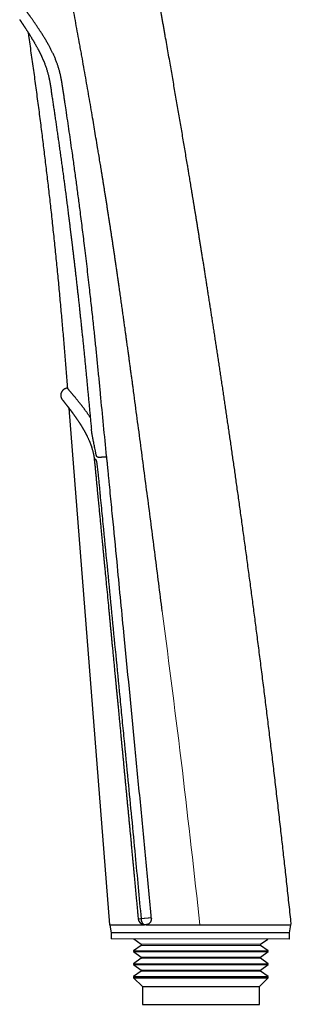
# Model space of a CAD drawing. Header units: millimetres. Extents: x 8 to 495, y 12 to 550.
# Tile 22 of 40: x 83 to 121, y 334 to 473. Entities that reach past the tile are written whole.
import ezdxf

# ---------------------------------------------------------------- set-up
doc = ezdxf.new("R2010")
doc.units = ezdxf.units.MM

msp = doc.modelspace()

# ---------------------------------------------------------------- linework, layer by layer
at = {"color": 7, "linetype": 'Continuous', "lineweight": 30}
for p, q in [((89.97, 418.06), (95.66, 345.63)), ((95.72, 345.54), (95.9, 344.5)), ((99.68, 346.44), (99.68, 346.44)), ((100.09, 346.48), (100.09, 346.48)), ((120.9, 344.48), (121.1, 345.61)), ((95.9, 344.5), (95.9, 343.63)), ((120.9, 344.48), (95.9, 344.5)), ((120.9, 343.61), (120.9, 344.48)), ((120.9, 343.61), (95.9, 343.63)), ((100.1, 342.73), (99.04, 341.96)), ((99.08, 343.63), (100.1, 342.89)), ((116.84, 342.89), (117.85, 343.61)), ((117.91, 341.96), (116.84, 342.73)), ((99.04, 341.96), (99.04, 341.85)), ((99.04, 341.96), (117.91, 341.96)), ((99.04, 341.85), (100.1, 341.08)), ((99.04, 341.85), (117.91, 341.85)), ((116.84, 341.08), (117.91, 341.85)), ((117.91, 341.85), (117.91, 341.96)), ((100.1, 340.92), (99.04, 340.15)), ((99.04, 340.15), (99.04, 340.04)), ((99.04, 340.15), (117.91, 340.15)), ((99.04, 340.04), (100.1, 339.27)), ((99.04, 340.04), (117.91, 340.04)), ((117.91, 340.15), (116.84, 340.92)), ((116.84, 339.27), (117.91, 340.04)), ((117.91, 340.04), (117.91, 340.15)), ((100.1, 339.11), (99.04, 338.34)), ((99.04, 338.34), (99.04, 338.19)), ((99.04, 338.34), (117.91, 338.34)), ((117.91, 338.34), (116.84, 339.11)), ((117.91, 338.19), (117.91, 338.34)), ((99.04, 338.19), (100.27, 336.96)), ((99.04, 338.19), (117.91, 338.19)), ((100.27, 336.96), (100.27, 334.46)), ((100.27, 336.96), (116.68, 336.96)), ((116.68, 336.96), (117.91, 338.19)), ((116.68, 334.46), (116.68, 336.96)), ((100.27, 334.46), (116.68, 334.46))]:
    msp.add_line(p, q, dxfattribs=at)
at = {"color": 8, "linetype": 'Continuous', "lineweight": 0}
for p, q in [((100.1, 342.89), (116.84, 342.89)), ((100.1, 342.73), (116.84, 342.73)), ((100.1, 341.08), (116.84, 341.08)), ((100.1, 340.92), (116.84, 340.92)), ((100.1, 339.27), (116.84, 339.27)), ((100.1, 339.11), (116.84, 339.11))]:
    msp.add_line(p, q, dxfattribs=at)
at = {"color": 7, "linetype": 'Continuous', "lineweight": 30}
for centre, radius, start, end in [((100.58, 346.53), 0.9, 185.2706, 269.9549), ((100.05, 342.81), 0.1, 305.726, 54.274), ((116.9, 342.81), 0.1, 125.726, 234.274), ((100.05, 341), 0.1, 305.726, 54.274), ((116.9, 341), 0.1, 125.726, 234.274), ((100.05, 339.19), 0.1, 305.726, 54.274), ((116.9, 339.19), 0.1, 125.726, 234.274)]:
    msp.add_arc(centre, radius, start, end, dxfattribs=at)
for points, knots in [([(121.14, 345.7), (121.13, 345.82), (121.07, 346.39), (120.96, 347.4), (120.81, 348.73), (120.67, 350.05), (120.53, 351.36), (120.38, 352.64), (120.25, 353.89), (120.11, 355.11), (119.97, 356.32), (119.84, 357.52), (119.7, 358.77), (119.55, 360.05), (119.4, 361.36), (119.25, 362.67), (119.09, 363.97), (118.94, 365.26), (118.79, 366.55), (118.64, 367.82), (118.49, 369.09), (118.34, 370.34), (118.19, 371.59), (118.04, 372.83), (117.89, 374.06), (117.74, 375.28), (117.59, 376.49), (117.44, 377.7), (117.28, 378.91), (117.13, 380.13), (116.97, 381.37), (116.82, 382.59), (116.66, 383.8), (116.51, 385.01), (116.36, 386.18), (116.21, 387.33), (116.06, 388.46), (115.92, 389.57), (115.77, 390.67), (115.63, 391.77), (115.48, 392.86), (115.34, 393.94), (115.19, 395.02), (115.04, 396.12), (114.9, 397.22), (114.75, 398.31), (114.6, 399.39), (114.45, 400.47), (114.3, 401.53), (114.16, 402.58), (114.01, 403.63), (113.87, 404.66), (113.73, 405.69), (113.58, 406.7), (113.44, 407.69), (113.31, 408.65), (113.18, 409.58), (113.04, 410.5), (112.91, 411.42), (112.78, 412.33), (112.65, 413.23), (112.52, 414.13), (112.39, 415.02), (112.26, 415.9), (112.13, 416.78), (112.01, 417.64), (111.88, 418.5), (111.75, 419.36), (111.63, 420.22), (111.5, 421.09), (111.37, 421.95), (111.24, 422.8), (111.11, 423.64), (110.99, 424.47), (110.86, 425.29), (110.74, 426.1), (110.62, 426.9), (110.5, 427.69), (110.38, 428.48), (110.26, 429.24), (110.15, 429.97), (110.04, 430.68), (109.93, 431.39), (109.82, 432.08), (109.71, 432.78), (109.6, 433.49), (109.49, 434.19), (109.38, 434.89), (109.28, 435.58), (109.17, 436.26), (109.06, 436.92), (108.96, 437.56), (108.87, 438.18), (108.77, 438.78), (108.67, 439.38), (108.58, 439.97), (108.49, 440.55), (108.39, 441.13), (108.3, 441.69), (108.21, 442.25), (108.13, 442.79), (108.04, 443.32), (107.96, 443.85), (107.87, 444.36), (107.79, 444.87), (107.71, 445.39), (107.62, 445.9), (107.54, 446.4), (107.46, 446.9), (107.38, 447.38), (107.3, 447.85), (107.23, 448.31), (107.15, 448.76), (107.08, 449.2), (107.01, 449.64), (106.94, 450.06), (106.87, 450.48), (106.81, 450.86), (106.75, 451.2), (106.7, 451.51), (106.65, 451.82), (106.56, 452.36), (106.43, 453.13), (106.26, 454.13), (106.09, 455.15), (105.92, 456.17), (105.74, 457.2), (105.57, 458.23), (105.39, 459.27), (105.21, 460.32), (105.03, 461.38), (104.84, 462.44), (104.66, 463.49), (104.48, 464.55), (104.29, 465.62), (104.1, 466.72), (103.9, 467.85), (103.69, 469.03), (103.52, 470), (103.39, 470.77), (103.29, 471.33), (103.19, 471.89), (103.09, 472.44), (102.99, 472.99), (102.89, 473.52), (102.8, 474.05), (102.71, 474.57), (102.62, 475.08), (102.53, 475.57), (102.44, 476.05), (102.35, 476.53), (102.27, 476.99), (102.19, 477.41), (102.12, 477.8), (102.06, 478.15), (102, 478.5), (101.94, 478.8), (101.9, 479.06), (101.86, 479.27), (101.82, 479.47), (101.78, 479.67), (101.75, 479.87), (101.71, 480.07), (101.68, 480.26), (101.64, 480.46), (101.61, 480.64), (101.57, 480.82), (101.54, 480.99), (101.51, 481.17), (101.48, 481.3), (101.47, 481.4), (101.46, 481.45), (101.45, 481.51), (101.43, 481.58), (101.42, 481.65), (101.41, 481.73), (101.39, 481.81), (101.37, 481.91), (101.35, 482.02), (101.33, 482.15), (101.3, 482.29), (101.28, 482.43), (101.25, 482.58), (101.22, 482.74), (101.19, 482.89), (101.16, 483.06), (101.13, 483.23), (101.1, 483.41), (101.06, 483.6), (101.03, 483.8), (100.99, 484.02), (100.94, 484.25), (100.9, 484.49), (100.85, 484.74), (100.8, 485), (100.75, 485.27), (100.7, 485.55), (100.65, 485.85), (100.59, 486.15), (100.53, 486.46), (100.47, 486.78), (100.41, 487.1), (100.35, 487.42), (100.29, 487.74), (100.23, 488.06), (100.17, 488.4), (100.1, 488.74), (100.04, 489.09), (99.97, 489.45), (99.9, 489.81), (99.83, 490.19), (99.76, 490.57), (99.69, 490.96), (99.62, 491.31), (99.58, 491.52), (99.56, 491.61)], [0, 0, 0, 0, 0.00249, 0.01161, 0.020676, 0.029689, 0.038649, 0.047556, 0.055905, 0.064206, 0.07246, 0.080666, 0.088825, 0.097874, 0.106865, 0.115797, 0.124669, 0.133482, 0.142236, 0.150931, 0.159567, 0.168143, 0.17666, 0.185119, 0.193518, 0.201857, 0.210138, 0.218359, 0.226522, 0.235009, 0.243431, 0.251789, 0.260081, 0.268309, 0.276471, 0.284202, 0.291873, 0.299486, 0.307039, 0.314533, 0.321967, 0.329343, 0.336659, 0.34426, 0.351796, 0.359267, 0.366673, 0.374014, 0.38129, 0.388501, 0.395646, 0.402727, 0.409743, 0.416694, 0.423579, 0.430012, 0.436387, 0.442704, 0.448963, 0.455164, 0.461383, 0.467543, 0.473644, 0.479686, 0.485668, 0.491591, 0.497454, 0.503258, 0.509276, 0.515228, 0.521115, 0.526937, 0.532694, 0.538385, 0.544012, 0.549574, 0.55507, 0.560502, 0.565868, 0.57117, 0.576109, 0.58099, 0.585813, 0.590578, 0.595286, 0.600215, 0.60508, 0.609879, 0.614613, 0.619283, 0.623887, 0.628168, 0.632392, 0.636558, 0.640666, 0.644716, 0.648708, 0.652642, 0.656519, 0.660338, 0.664098, 0.667736, 0.671317, 0.674843, 0.678313, 0.681895, 0.685415, 0.688874, 0.692272, 0.695608, 0.698824, 0.701982, 0.70508, 0.708118, 0.711098, 0.714018, 0.716879, 0.71968, 0.72184, 0.723963, 0.726064, 0.728169, 0.735037, 0.741954, 0.748921, 0.755938, 0.763004, 0.77012, 0.777285, 0.7845, 0.791764, 0.799078, 0.806309, 0.813589, 0.820916, 0.828291, 0.836308, 0.844382, 0.852511, 0.856363, 0.860227, 0.864099, 0.867924, 0.871684, 0.875378, 0.879007, 0.88257, 0.886067, 0.889499, 0.892807, 0.896051, 0.899231, 0.902349, 0.904828, 0.907265, 0.909661, 0.912015, 0.913474, 0.914916, 0.916322, 0.917686, 0.919007, 0.920431, 0.921802, 0.923119, 0.924384, 0.925604, 0.926814, 0.928015, 0.929209, 0.929587, 0.929967, 0.930378, 0.930829, 0.93132, 0.931851, 0.932421, 0.933031, 0.933854, 0.93474, 0.935688, 0.936699, 0.937773, 0.938804, 0.939887, 0.941021, 0.942208, 0.943446, 0.944736, 0.946078, 0.947614, 0.949212, 0.950874, 0.952598, 0.954385, 0.956268, 0.958217, 0.960231, 0.96231, 0.964454, 0.966663, 0.968937, 0.971078, 0.973274, 0.975525, 0.977831, 0.980191, 0.982606, 0.985075, 0.987599, 0.990178, 0.992811, 0.995499, 0.998242, 1, 1, 1, 1]), ([(99.05, 420.38), (99.02, 420.58), (98.97, 420.97), (98.89, 421.58), (98.8, 422.18), (98.72, 422.8), (98.63, 423.42), (98.55, 424.05), (98.46, 424.68), (98.38, 425.31), (98.29, 425.98), (98.19, 426.69), (98.09, 427.4), (98.02, 427.89), (97.99, 428.16), (97.98, 428.23), (97.97, 428.31), (97.96, 428.38), (97.95, 428.45), (97.94, 428.52), (97.92, 428.67), (97.88, 428.91), (97.84, 429.25), (97.79, 429.59), (97.74, 429.95), (97.69, 430.31), (97.64, 430.69), (97.58, 431.08), (97.53, 431.48), (97.47, 431.89), (97.41, 432.31), (97.35, 432.73), (97.29, 433.14), (97.24, 433.55), (97.18, 433.97), (97.12, 434.4), (97.06, 434.79), (97.01, 435.14), (96.96, 435.46), (96.92, 435.78), (96.87, 436.11), (96.82, 436.43), (96.77, 436.77), (96.71, 437.2), (96.63, 437.73), (96.54, 438.35), (96.46, 438.95), (96.37, 439.54), (96.28, 440.12), (96.2, 440.69), (96.11, 441.26), (96.03, 441.81), (95.95, 442.35), (95.87, 442.88), (95.79, 443.41), (95.7, 443.96), (95.61, 444.54), (95.52, 445.13), (95.43, 445.72), (95.34, 446.3), (95.25, 446.87), (95.16, 447.43), (95.07, 447.98), (94.99, 448.52), (94.9, 449.05), (94.82, 449.58), (94.74, 450.09), (94.66, 450.58), (94.58, 451.05), (94.51, 451.51), (94.43, 451.96), (94.36, 452.4), (94.31, 452.7), (94.28, 452.87), (94.28, 452.92), (94.27, 452.96), (94.26, 453), (94.25, 453.05), (94.25, 453.09), (94.23, 453.2), (94.19, 453.44), (94.11, 453.91), (93.97, 454.77), (93.78, 455.89), (93.57, 457.17), (93.35, 458.48), (93.11, 459.88), (92.85, 461.37), (92.59, 462.86), (92.33, 464.36), (92.06, 465.87), (91.86, 467.02), (91.72, 467.79), (91.64, 468.19), (91.57, 468.59), (91.5, 468.99), (91.36, 469.76), (91.15, 470.89), (90.88, 472.38), (90.6, 473.87), (90.34, 475.23), (90.15, 476.26), (90.04, 476.81), (90, 477.02), (89.99, 477.1), (89.97, 477.18), (89.95, 477.27), (89.94, 477.36), (89.9, 477.56), (89.84, 477.87), (89.76, 478.28), (89.68, 478.68), (89.61, 479.07), (89.54, 479.44), (89.47, 479.79), (89.4, 480.12), (89.34, 480.45), (89.28, 480.76), (89.22, 481.07), (89.16, 481.37), (89.1, 481.67), (89.04, 481.97), (88.98, 482.27), (88.92, 482.56), (88.87, 482.84), (88.81, 483.11), (88.76, 483.37), (88.71, 483.62), (88.66, 483.87), (88.62, 484.1), (88.57, 484.32), (88.53, 484.53), (88.49, 484.73), (88.46, 484.92), (88.43, 485.04), (88.42, 485.1)], [0, 0, 0, 0, 0.009128, 0.018378, 0.027748, 0.037238, 0.04685, 0.056407, 0.066081, 0.075871, 0.085776, 0.097009, 0.108386, 0.118519, 0.119663, 0.120809, 0.121956, 0.123104, 0.124254, 0.125311, 0.126195, 0.13128, 0.136469, 0.141761, 0.147157, 0.152655, 0.1586, 0.164661, 0.170839, 0.177132, 0.183541, 0.190066, 0.196324, 0.202686, 0.20915, 0.215717, 0.222386, 0.227213, 0.232092, 0.237024, 0.242008, 0.247044, 0.252223, 0.25752, 0.267139, 0.276643, 0.28603, 0.295042, 0.303944, 0.312737, 0.32142, 0.329994, 0.338308, 0.346517, 0.35462, 0.362619, 0.372004, 0.381239, 0.390326, 0.399265, 0.408054, 0.416696, 0.425189, 0.433534, 0.44173, 0.449779, 0.45768, 0.465433, 0.472608, 0.479652, 0.486566, 0.493349, 0.500001, 0.500671, 0.501342, 0.502012, 0.502682, 0.503353, 0.504024, 0.504694, 0.508386, 0.514986, 0.526798, 0.547981, 0.56699, 0.58609, 0.608946, 0.631928, 0.655039, 0.678276, 0.701641, 0.725134, 0.731357, 0.73759, 0.743831, 0.750077, 0.756056, 0.779637, 0.802511, 0.82552, 0.848664, 0.865859, 0.873448, 0.874443, 0.87561, 0.876992, 0.878368, 0.879737, 0.8811, 0.887645, 0.894039, 0.900281, 0.906371, 0.912309, 0.917576, 0.922717, 0.927733, 0.932623, 0.937387, 0.942027, 0.94654, 0.95136, 0.956029, 0.960545, 0.964909, 0.969122, 0.973182, 0.977091, 0.980848, 0.984453, 0.987905, 0.991149, 0.994246, 0.997196, 1, 1, 1, 1]), ([(94.41, 420.02), (94.35, 420.69), (94.22, 422.01), (94.02, 424), (93.83, 425.99), (93.62, 427.97), (93.4, 430.12), (93.14, 432.44), (92.9, 434.59), (92.69, 436.41), (92.52, 437.9), (92.34, 439.38), (92.12, 441.2), (91.86, 443.35), (91.56, 445.66), (91.28, 447.8), (91.02, 449.78), (90.75, 451.76), (90.49, 453.59), (90.25, 455.27), (90.03, 456.8), (89.81, 458.33), (89.6, 459.72), (89.44, 460.78), (89.33, 461.52), (89.25, 462.08), (89.16, 462.65), (89.09, 463.14), (89.03, 463.54), (88.98, 463.82), (88.93, 464.09), (88.89, 464.33), (88.84, 464.57), (88.78, 464.81), (88.73, 465.05), (88.67, 465.27), (88.61, 465.48), (88.55, 465.68), (88.49, 465.88), (88.43, 466.08), (88.36, 466.27), (88.29, 466.47), (88.21, 466.69), (88.12, 466.91), (88.03, 467.13), (87.94, 467.34), (87.84, 467.55), (87.75, 467.75), (87.65, 467.95), (87.56, 468.15), (87.46, 468.35), (87.35, 468.55), (87.25, 468.75), (87.14, 468.95), (87.03, 469.16), (86.9, 469.37), (86.78, 469.58), (86.66, 469.79), (86.53, 470), (86.4, 470.21), (86.28, 470.41), (86.15, 470.6), (86.04, 470.78), (85.92, 470.96), (85.81, 471.13), (85.7, 471.3), (85.58, 471.47), (85.46, 471.65), (85.35, 471.82), (85.24, 471.98), (85.12, 472.15), (85.01, 472.3), (84.91, 472.46), (84.81, 472.59), (84.72, 472.72), (84.64, 472.83), (84.57, 472.94), (84.5, 473.03), (84.44, 473.12), (84.39, 473.19), (84.33, 473.26), (84.28, 473.34), (84.22, 473.43), (84.15, 473.52), (84.09, 473.6), (84.04, 473.68), (83.98, 473.75), (83.94, 473.81), (83.9, 473.86), (83.87, 473.9), (83.84, 473.94), (83.82, 473.97), (83.8, 474), (83.78, 474.02), (83.77, 474.04), (83.76, 474.05), (83.75, 474.06), (83.75, 474.07), (83.75, 474.07), (83.75, 474.07)], [0, 0, 0, 0, 0.032236, 0.064473, 0.09671, 0.128946, 0.161184, 0.20148, 0.241776, 0.265955, 0.290134, 0.314314, 0.338493, 0.378794, 0.419096, 0.451332, 0.483569, 0.515806, 0.548044, 0.572993, 0.597942, 0.622891, 0.647841, 0.665986, 0.675059, 0.684132, 0.693205, 0.703078, 0.708015, 0.712953, 0.716921, 0.720891, 0.724859, 0.728844, 0.732829, 0.736813, 0.740173, 0.743533, 0.746892, 0.750268, 0.753644, 0.75702, 0.760971, 0.764921, 0.768881, 0.772841, 0.77666, 0.780478, 0.784306, 0.788133, 0.792036, 0.795939, 0.79985, 0.803761, 0.808278, 0.812795, 0.817324, 0.821854, 0.826601, 0.831348, 0.836109, 0.840869, 0.84524, 0.84961, 0.853991, 0.858372, 0.863238, 0.868103, 0.872984, 0.877865, 0.882942, 0.888019, 0.893112, 0.898206, 0.902418, 0.906629, 0.91085, 0.915071, 0.918391, 0.921711, 0.925035, 0.92836, 0.933136, 0.937915, 0.942922, 0.947928, 0.952951, 0.957974, 0.962128, 0.966281, 0.970444, 0.974607, 0.978351, 0.982095, 0.985847, 0.989598, 0.993368, 0.997139, 1, 1, 1, 1]), ([(83.08, 472.51), (83.08, 472.51), (83.08, 472.51), (83.08, 472.5), (83.09, 472.49), (83.1, 472.47), (83.11, 472.46), (83.13, 472.43), (83.15, 472.41), (83.17, 472.38), (83.19, 472.35), (83.21, 472.31), (83.24, 472.27), (83.26, 472.24), (83.29, 472.2), (83.31, 472.17), (83.33, 472.13), (83.35, 472.1), (83.37, 472.07), (83.39, 472.04), (83.41, 472.01), (83.43, 471.98), (83.45, 471.96), (83.46, 471.94), (83.48, 471.91), (83.49, 471.89), (83.51, 471.87), (83.52, 471.85), (83.54, 471.83), (83.56, 471.8), (83.58, 471.76), (83.6, 471.73), (83.63, 471.68), (83.66, 471.64), (83.7, 471.59), (83.73, 471.54), (83.77, 471.48), (83.81, 471.41), (83.87, 471.32), (83.94, 471.22), (84.01, 471.1), (84.08, 471.01), (84.12, 470.94), (84.15, 470.89), (84.18, 470.85), (84.2, 470.81), (84.22, 470.78), (84.24, 470.75), (84.26, 470.72), (84.28, 470.69), (84.29, 470.67), (84.31, 470.64), (84.32, 470.63), (84.33, 470.61), (84.34, 470.6), (84.35, 470.59), (84.36, 470.57), (84.37, 470.55), (84.38, 470.52), (84.4, 470.5), (84.42, 470.47), (84.44, 470.43), (84.46, 470.4), (84.48, 470.36), (84.51, 470.33), (84.55, 470.25), (84.62, 470.14), (84.71, 469.99), (84.78, 469.88), (84.83, 469.79), (84.86, 469.75), (84.89, 469.7), (84.91, 469.66), (84.94, 469.62), (84.95, 469.59), (84.97, 469.57), (84.98, 469.54), (84.99, 469.53), (85, 469.52), (85.01, 469.51), (85.01, 469.5), (85.02, 469.49), (85.03, 469.47), (85.04, 469.45), (85.05, 469.43), (85.07, 469.4), (85.1, 469.35), (85.13, 469.29), (85.17, 469.22), (85.22, 469.14), (85.28, 469.04), (85.34, 468.92), (85.41, 468.8), (85.48, 468.68), (85.54, 468.56), (85.6, 468.45), (85.64, 468.37), (85.68, 468.3), (85.71, 468.24), (85.74, 468.18), (85.77, 468.12), (85.8, 468.07), (85.82, 468.03), (85.84, 467.99), (85.86, 467.96), (85.87, 467.93), (85.88, 467.91), (85.89, 467.88), (85.91, 467.86), (85.92, 467.83), (85.94, 467.79), (85.96, 467.75), (85.98, 467.71), (86.01, 467.65), (86.03, 467.6), (86.06, 467.54), (86.09, 467.48), (86.12, 467.42), (86.14, 467.36), (86.17, 467.31), (86.2, 467.25), (86.23, 467.18), (86.27, 467.09), (86.32, 466.99), (86.36, 466.89), (86.4, 466.8), (86.43, 466.71), (86.47, 466.63), (86.52, 466.5), (86.58, 466.33), (86.66, 466.12), (86.74, 465.91), (86.82, 465.69), (86.89, 465.47), (86.95, 465.26), (87.01, 465.04), (87.07, 464.82), (87.12, 464.6), (87.17, 464.38), (87.22, 464.16), (87.26, 463.94), (87.31, 463.69), (87.35, 463.43), (87.4, 463.14), (87.45, 462.84), (87.49, 462.55), (87.55, 462.12), (87.63, 461.57), (87.74, 460.88), (87.84, 460.2), (87.94, 459.5), (88.04, 458.79), (88.15, 458.07), (88.25, 457.35), (88.36, 456.61), (88.47, 455.87), (88.57, 455.13), (88.68, 454.36), (88.79, 453.57), (88.9, 452.77), (88.99, 452.12), (89.06, 451.63), (89.1, 451.3), (89.15, 450.96), (89.2, 450.61), (89.24, 450.25), (89.29, 449.89), (89.34, 449.52), (89.39, 449.14), (89.44, 448.75), (89.5, 448.35), (89.55, 447.95), (89.6, 447.55), (89.65, 447.14), (89.71, 446.74), (89.76, 446.33), (89.81, 445.92), (89.87, 445.49), (89.92, 445.04), (89.98, 444.57), (90.04, 444.1), (90.1, 443.62), (90.16, 443.13), (90.22, 442.65), (90.28, 442.16), (90.34, 441.68), (90.4, 441.19), (90.46, 440.7), (90.52, 440.17), (90.59, 439.62), (90.66, 439.04), (90.73, 438.46), (90.8, 437.86), (90.87, 437.26), (90.94, 436.64), (91.01, 436.02), (91.08, 435.4), (91.15, 434.78), (91.22, 434.17), (91.29, 433.55), (91.36, 432.91), (91.43, 432.28), (91.5, 431.64), (91.56, 431.01), (91.63, 430.39), (91.7, 429.76), (91.76, 429.12), (91.83, 428.45), (91.91, 427.75), (91.98, 427.01), (92.06, 426.27), (92.13, 425.51), (92.21, 424.75), (92.28, 423.98), (92.36, 423.2), (92.43, 422.44), (92.5, 421.7), (92.57, 420.98), (92.64, 420.25), (92.71, 419.52), (92.78, 418.78), (92.85, 418.04), (92.92, 417.3), (92.99, 416.55), (93.06, 415.82), (93.11, 415.33), (93.13, 415.1)], [0, 0, 0, 0, 0.002741, 0.006443, 0.01005, 0.013562, 0.016979, 0.020302, 0.023532, 0.026977, 0.030311, 0.033532, 0.036642, 0.039641, 0.041947, 0.044158, 0.04625, 0.048225, 0.050083, 0.051822, 0.053445, 0.054949, 0.056201, 0.057357, 0.05842, 0.059387, 0.060325, 0.061369, 0.062524, 0.063946, 0.065506, 0.067204, 0.06904, 0.071014, 0.073079, 0.075178, 0.077287, 0.079407, 0.083219, 0.087063, 0.09094, 0.094851, 0.096311, 0.097695, 0.098986, 0.100182, 0.101285, 0.102294, 0.103159, 0.103941, 0.10464, 0.105256, 0.105806, 0.106183, 0.106547, 0.106935, 0.107426, 0.108022, 0.108725, 0.109532, 0.110365, 0.111287, 0.112284, 0.113284, 0.114279, 0.115266, 0.119265, 0.123149, 0.126915, 0.128156, 0.129373, 0.130492, 0.131497, 0.13239, 0.133171, 0.133839, 0.134285, 0.134661, 0.134969, 0.135209, 0.135407, 0.135644, 0.135971, 0.136386, 0.136891, 0.137457, 0.138789, 0.140216, 0.141737, 0.143351, 0.145961, 0.148604, 0.151236, 0.153854, 0.15646, 0.159054, 0.160418, 0.161778, 0.163106, 0.164329, 0.165445, 0.166435, 0.167323, 0.168106, 0.168787, 0.169324, 0.169774, 0.170176, 0.170669, 0.171265, 0.171957, 0.17276, 0.173672, 0.174694, 0.175698, 0.17679, 0.177958, 0.179114, 0.180239, 0.181333, 0.182395, 0.183426, 0.18543, 0.187305, 0.189055, 0.190681, 0.192194, 0.193687, 0.195178, 0.198893, 0.202588, 0.206262, 0.20991, 0.213531, 0.217111, 0.220655, 0.224174, 0.227681, 0.231185, 0.234695, 0.23822, 0.241768, 0.24627, 0.250809, 0.255404, 0.260057, 0.264757, 0.27536, 0.286051, 0.296813, 0.307632, 0.318762, 0.330008, 0.34137, 0.352847, 0.364439, 0.376147, 0.38797, 0.400425, 0.413005, 0.42571, 0.430785, 0.435983, 0.441303, 0.446745, 0.452309, 0.457996, 0.463806, 0.469738, 0.475792, 0.48197, 0.488269, 0.494692, 0.50086, 0.507136, 0.513522, 0.520017, 0.526622, 0.533745, 0.540991, 0.54836, 0.555852, 0.563467, 0.571204, 0.578611, 0.586127, 0.593753, 0.601487, 0.60933, 0.618212, 0.62723, 0.636383, 0.645672, 0.655095, 0.664654, 0.674348, 0.684177, 0.693642, 0.703229, 0.712937, 0.722767, 0.732718, 0.742789, 0.752396, 0.76211, 0.771931, 0.781859, 0.791894, 0.803219, 0.814676, 0.826263, 0.837983, 0.849835, 0.861821, 0.873942, 0.886198, 0.897296, 0.908504, 0.919822, 0.931253, 0.942796, 0.95424, 0.96579, 0.977446, 0.989206, 1, 1, 1, 1]), ([(84.24, 470.75), (84.28, 470.5), (84.44, 469.43), (84.7, 467.55), (85.05, 465.09), (85.38, 462.64), (85.71, 460.18), (86.02, 457.77), (86.32, 455.4), (86.6, 453.08), (86.88, 450.76), (87.15, 448.44), (87.42, 446.07), (87.68, 443.65), (87.94, 441.19), (88.19, 438.72), (88.44, 436.25), (88.67, 433.79), (88.89, 431.37), (89.1, 428.99), (89.3, 426.66), (89.49, 424.34), (89.64, 422.4), (89.73, 421.23), (89.76, 420.85)], [0, 0, 0, 0, 0.014984, 0.06436, 0.113736, 0.163112, 0.212487, 0.261862, 0.308414, 0.354965, 0.401514, 0.448062, 0.494607, 0.543972, 0.593333, 0.642691, 0.692046, 0.741398, 0.790745, 0.837268, 0.883788, 0.930303, 0.976814, 1, 1, 1, 1]), ([(89.76, 420.85), (89.76, 420.85), (89.74, 420.84), (89.7, 420.84), (89.66, 420.83), (89.63, 420.83), (89.6, 420.82), (89.56, 420.81), (89.52, 420.8), (89.46, 420.77), (89.39, 420.75), (89.33, 420.71), (89.26, 420.67), (89.2, 420.62), (89.15, 420.58), (89.1, 420.52), (89.05, 420.47), (89.01, 420.41), (88.97, 420.35), (88.93, 420.28), (88.9, 420.21), (88.87, 420.13), (88.85, 420.05), (88.84, 419.96), (88.83, 419.88), (88.84, 419.79), (88.84, 419.71), (88.86, 419.63), (88.88, 419.55), (88.9, 419.49), (88.92, 419.44), (88.94, 419.39), (88.96, 419.36), (88.98, 419.33), (88.99, 419.31), (89.01, 419.28), (89.03, 419.25), (89.05, 419.23), (89.06, 419.22)], [0, 0, 0, 0, 0.007166, 0.028215, 0.04673, 0.062647, 0.075983, 0.08876, 0.114999, 0.142734, 0.17602, 0.2109, 0.245745, 0.280159, 0.314053, 0.347518, 0.381108, 0.414779, 0.448424, 0.482315, 0.518062, 0.555585, 0.594539, 0.634555, 0.675088, 0.714714, 0.753078, 0.790085, 0.825665, 0.859488, 0.882631, 0.903971, 0.924434, 0.934471, 0.94671, 0.961564, 0.979243, 1, 1, 1, 1]), ([(90.7, 419.74), (90.67, 419.77), (90.62, 419.84), (90.54, 419.93), (90.47, 420.02), (90.39, 420.11), (90.31, 420.2), (90.25, 420.28), (90.19, 420.34), (90.14, 420.4), (90.08, 420.47), (90.02, 420.54), (89.97, 420.6), (89.93, 420.65), (89.9, 420.69), (89.87, 420.72), (89.85, 420.74), (89.83, 420.76), (89.81, 420.79), (89.79, 420.81), (89.78, 420.82), (89.77, 420.84), (89.76, 420.84), (89.76, 420.85), (89.76, 420.85), (89.76, 420.85)], [0, 0, 0, 0, 0.0450802, 0.0901604, 0.135339, 0.1805177, 0.2372304, 0.293993, 0.328151, 0.3623201, 0.4199311, 0.4775422, 0.5353704, 0.5931987, 0.6270304, 0.660862, 0.6947378, 0.7286137, 0.7719626, 0.8153115, 0.8587553, 0.9021992, 0.9492522, 0.9963357, 1, 1, 1, 1]), ([(92.97, 416.74), (92.96, 416.77), (92.91, 416.83), (92.85, 416.93), (92.77, 417.05), (92.69, 417.17), (92.6, 417.28), (92.52, 417.4), (92.44, 417.52), (92.35, 417.63), (92.27, 417.75), (92.18, 417.86), (92.1, 417.98), (92.01, 418.09), (91.93, 418.2), (91.85, 418.31), (91.77, 418.4), (91.7, 418.5), (91.6, 418.62), (91.5, 418.76), (91.38, 418.9), (91.28, 419.03), (91.18, 419.15), (91.09, 419.27), (91, 419.37), (90.92, 419.47), (90.84, 419.57), (90.77, 419.66), (90.72, 419.71), (90.7, 419.74)], [0, 0, 0, 0, 0.019404, 0.050214, 0.081024, 0.113018, 0.14502, 0.178291, 0.211561, 0.244866, 0.278171, 0.313006, 0.347841, 0.382717, 0.417592, 0.450034, 0.482476, 0.514951, 0.547426, 0.601982, 0.656577, 0.703282, 0.750012, 0.794137, 0.838283, 0.878671, 0.919075, 0.959529, 1, 1, 1, 1]), ([(95.27, 411.2), (95.26, 411.23), (95.12, 412.72), (94.83, 415.66), (94.55, 418.57), (94.41, 420.02)], [0, 0, 0, 0, 0.012036, 0.506018, 1, 1, 1, 1]), ([(103.06, 389.58), (102.73, 392.19), (102.07, 397.39), (101.07, 405.13), (100.06, 412.78), (99.38, 417.86), (99.05, 420.38)], [0, 0, 0, 0, 0.254186, 0.5056553, 0.7542445, 1, 1, 1, 1]), ([(89.06, 419.22), (89.06, 419.22), (89.06, 419.22), (89.07, 419.21), (89.08, 419.2), (89.09, 419.18), (89.11, 419.16), (89.12, 419.14), (89.15, 419.11), (89.17, 419.08), (89.2, 419.05), (89.23, 419.01), (89.26, 418.97), (89.29, 418.93), (89.32, 418.89), (89.35, 418.85), (89.39, 418.81), (89.42, 418.76), (89.46, 418.72), (89.5, 418.67), (89.54, 418.62), (89.58, 418.57), (89.62, 418.52), (89.66, 418.47), (89.69, 418.42), (89.72, 418.39), (89.74, 418.36), (89.76, 418.34), (89.79, 418.31), (89.8, 418.28), (89.82, 418.26), (89.84, 418.24), (89.86, 418.21), (89.87, 418.2), (89.88, 418.18), (89.89, 418.17), (89.9, 418.17), (89.9, 418.16), (89.91, 418.15), (89.92, 418.14), (89.93, 418.13), (89.94, 418.11), (89.96, 418.09), (89.97, 418.07), (89.99, 418.04), (90.02, 418), (90.06, 417.95), (90.09, 417.91), (90.12, 417.87), (90.15, 417.83), (90.19, 417.79), (90.22, 417.74), (90.25, 417.7), (90.28, 417.66), (90.31, 417.62), (90.34, 417.58), (90.36, 417.55), (90.38, 417.52), (90.4, 417.49), (90.42, 417.47), (90.43, 417.45), (90.45, 417.43), (90.46, 417.42), (90.47, 417.4), (90.49, 417.38), (90.51, 417.35), (90.53, 417.32), (90.57, 417.27), (90.61, 417.2), (90.66, 417.13), (90.72, 417.06), (90.77, 416.98), (90.83, 416.9), (90.88, 416.82), (90.94, 416.74), (91.01, 416.65), (91.07, 416.55), (91.14, 416.45), (91.21, 416.35), (91.28, 416.24), (91.34, 416.16), (91.38, 416.09), (91.41, 416.05), (91.44, 416.01), (91.46, 415.97), (91.49, 415.93), (91.51, 415.9), (91.52, 415.87), (91.54, 415.85), (91.55, 415.83), (91.56, 415.82), (91.57, 415.81), (91.57, 415.79), (91.58, 415.78), (91.6, 415.75), (91.62, 415.73), (91.64, 415.69), (91.66, 415.65), (91.69, 415.61), (91.73, 415.55), (91.77, 415.49), (91.81, 415.42), (91.85, 415.35), (91.89, 415.28), (91.93, 415.22), (91.96, 415.16), (92, 415.1), (92.03, 415.04), (92.07, 414.98), (92.1, 414.92), (92.14, 414.85), (92.18, 414.78), (92.21, 414.72), (92.23, 414.68), (92.25, 414.66), (92.26, 414.64), (92.27, 414.62), (92.27, 414.61), (92.28, 414.6), (92.29, 414.58), (92.31, 414.55), (92.33, 414.51), (92.35, 414.47), (92.37, 414.43), (92.39, 414.39), (92.42, 414.34), (92.44, 414.29), (92.46, 414.24), (92.49, 414.19), (92.53, 414.11), (92.59, 413.99), (92.66, 413.84), (92.72, 413.71), (92.77, 413.59), (92.82, 413.47), (92.87, 413.36), (92.91, 413.24), (92.96, 413.12), (93.01, 412.99), (93.06, 412.87), (93.1, 412.75), (93.14, 412.64), (93.17, 412.53), (93.21, 412.39), (93.26, 412.23), (93.31, 412.04), (93.35, 411.89), (93.37, 411.79), (93.39, 411.73), (93.4, 411.67), (93.41, 411.63), (93.41, 411.6), (93.42, 411.58), (93.42, 411.56), (93.42, 411.54), (93.43, 411.53), (93.43, 411.52), (93.43, 411.51), (93.43, 411.51), (93.43, 411.5), (93.43, 411.49), (93.44, 411.48), (93.44, 411.46), (93.45, 411.44), (93.45, 411.4), (93.46, 411.36), (93.47, 411.31), (93.48, 411.25), (93.49, 411.19), (93.5, 411.12), (93.51, 411.04), (93.52, 410.99), (93.53, 410.96), (93.53, 410.96)], [0, 0, 0, 0, 0.015189, 0.031842, 0.04809, 0.063914, 0.079311, 0.094027, 0.108344, 0.122263, 0.135784, 0.149161, 0.162113, 0.174641, 0.186747, 0.198431, 0.209696, 0.220598, 0.232558, 0.244065, 0.25512, 0.265723, 0.275876, 0.28558, 0.294835, 0.300027, 0.305066, 0.309953, 0.314688, 0.319163, 0.323214, 0.327516, 0.331206, 0.334285, 0.336753, 0.33861, 0.339129, 0.339902, 0.341383, 0.343371, 0.345865, 0.348846, 0.351934, 0.354981, 0.357988, 0.366047, 0.373799, 0.379311, 0.385181, 0.391423, 0.398034, 0.405016, 0.410236, 0.415645, 0.421236, 0.426532, 0.431233, 0.435271, 0.438736, 0.441628, 0.443948, 0.446022, 0.448159, 0.45062, 0.453406, 0.456489, 0.459724, 0.467089, 0.475044, 0.483588, 0.49272, 0.502439, 0.510988, 0.520031, 0.529609, 0.539721, 0.550364, 0.561537, 0.571807, 0.582484, 0.593568, 0.59803, 0.602552, 0.606968, 0.610936, 0.614448, 0.617505, 0.62018, 0.622374, 0.624086, 0.625319, 0.626307, 0.627572, 0.629138, 0.631017, 0.633825, 0.637128, 0.640925, 0.645214, 0.649993, 0.656677, 0.663215, 0.669453, 0.675393, 0.681036, 0.686384, 0.691438, 0.696964, 0.702342, 0.707931, 0.713732, 0.719743, 0.725875, 0.72821, 0.730182, 0.731793, 0.733042, 0.733933, 0.734826, 0.736765, 0.739357, 0.742604, 0.745562, 0.748913, 0.752655, 0.756573, 0.760508, 0.764459, 0.768426, 0.772409, 0.785026, 0.797789, 0.806987, 0.816025, 0.824756, 0.833179, 0.841295, 0.851199, 0.860601, 0.869503, 0.877907, 0.88585, 0.893675, 0.901474, 0.914406, 0.927321, 0.940255, 0.944533, 0.948656, 0.952348, 0.955602, 0.957132, 0.958542, 0.959831, 0.961, 0.961996, 0.962625, 0.962975, 0.963293, 0.963698, 0.964187, 0.964762, 0.966141, 0.96785, 0.970318, 0.973257, 0.976671, 0.980397, 0.984567, 0.989185, 0.994257, 0.999788, 1, 1, 1, 1]), ([(89.29, 418.93), (89.29, 418.93), (89.3, 418.92), (89.32, 418.89), (89.34, 418.86), (89.37, 418.83), (89.4, 418.79), (89.43, 418.75), (89.46, 418.71), (89.5, 418.66), (89.54, 418.61), (89.59, 418.55), (89.63, 418.5), (89.66, 418.46), (89.69, 418.42), (89.72, 418.39), (89.74, 418.36), (89.76, 418.33), (89.79, 418.3), (89.81, 418.27), (89.82, 418.25), (89.84, 418.23), (89.85, 418.21), (89.86, 418.2), (89.87, 418.19), (89.88, 418.18), (89.88, 418.18), (89.89, 418.17), (89.89, 418.16), (89.9, 418.15), (89.91, 418.14), (89.92, 418.12), (89.94, 418.11), (89.95, 418.09), (89.96, 418.07), (89.97, 418.06), (89.98, 418.05)], [0, 0, 0, 0, 0.017514, 0.063046, 0.111379, 0.160849, 0.212921, 0.26758, 0.324807, 0.384582, 0.446878, 0.511733, 0.579281, 0.618391, 0.655118, 0.68922, 0.720694, 0.749537, 0.775745, 0.799317, 0.823484, 0.844056, 0.861034, 0.871406, 0.879755, 0.886081, 0.890587, 0.89501, 0.901634, 0.91046, 0.923249, 0.938705, 0.954787, 0.970989, 0.98731, 1, 1, 1, 1]), ([(95.27, 411.2), (95.26, 411.2), (95.23, 411.2), (95.2, 411.19), (95.16, 411.19), (95.11, 411.19), (95.05, 411.19), (94.98, 411.18), (94.9, 411.18), (94.82, 411.17), (94.74, 411.16), (94.66, 411.16), (94.58, 411.15), (94.49, 411.15), (94.41, 411.14), (94.33, 411.14), (94.24, 411.14), (94.17, 411.14), (94.11, 411.15), (94.07, 411.15), (94.03, 411.16), (94, 411.17), (93.98, 411.19), (93.95, 411.2), (93.93, 411.21), (93.92, 411.23), (93.9, 411.25), (93.89, 411.27), (93.87, 411.3), (93.85, 411.34), (93.83, 411.4), (93.81, 411.48), (93.78, 411.59), (93.75, 411.74), (93.72, 411.91), (93.67, 412.13), (93.62, 412.42), (93.55, 412.75), (93.5, 413.03), (93.45, 413.26), (93.42, 413.42), (93.38, 413.59), (93.35, 413.76), (93.32, 413.93), (93.28, 414.09), (93.25, 414.26), (93.22, 414.43), (93.2, 414.59), (93.17, 414.76), (93.15, 414.93), (93.14, 415.05), (93.13, 415.1)], [0, 0, 0, 0, 0.009049, 0.01812, 0.027239, 0.036381, 0.051269, 0.066262, 0.08158, 0.097011, 0.1119, 0.126892, 0.142211, 0.157643, 0.172517, 0.187611, 0.202818, 0.218269, 0.22781, 0.235809, 0.243854, 0.250624, 0.256331, 0.262102, 0.266629, 0.2712, 0.275861, 0.280563, 0.287056, 0.293603, 0.306931, 0.322492, 0.3381, 0.369431, 0.400853, 0.432277, 0.49448, 0.5567, 0.619, 0.65017, 0.681345, 0.712745, 0.744152, 0.775585, 0.807027, 0.838586, 0.870159, 0.90178, 0.933422, 0.969, 1, 1, 1, 1]), ([(93.53, 410.96), (93.53, 410.91), (93.55, 410.67), (93.59, 410.26), (93.65, 409.72), (93.7, 409.19), (93.75, 408.67), (93.8, 408.17), (93.84, 407.67), (93.89, 407.18), (93.94, 406.7), (93.98, 406.23), (94.03, 405.76), (94.07, 405.3), (94.12, 404.85), (94.16, 404.4), (94.2, 403.97), (94.24, 403.54), (94.28, 403.13), (94.32, 402.72), (94.36, 402.32), (94.4, 401.93), (94.43, 401.55), (94.47, 401.18), (94.5, 400.83), (94.53, 400.49), (94.56, 400.18), (94.59, 399.87), (94.62, 399.56), (94.65, 399.27), (94.68, 398.97), (94.71, 398.68), (94.74, 398.38), (94.76, 398.1), (94.79, 397.82), (94.82, 397.55), (94.84, 397.29), (94.87, 397.03), (94.89, 396.77), (94.92, 396.51), (94.94, 396.25), (94.97, 395.99), (95.06, 395.03), (95.24, 393.17), (95.43, 391.2), (95.56, 389.81), (95.62, 389.23), (95.67, 388.65), (95.73, 388.07), (95.78, 387.5), (95.84, 386.93), (95.89, 386.38), (95.94, 385.83), (95.99, 385.3), (96.04, 384.78), (96.09, 384.29), (96.13, 383.85), (96.17, 383.45), (96.21, 383.05), (96.25, 382.66), (96.28, 382.28), (96.32, 381.9), (96.35, 381.59), (96.37, 381.33), (96.39, 381.13), (96.41, 380.92), (96.43, 380.7), (96.46, 380.48), (96.48, 380.25), (96.5, 380.02), (96.52, 379.78), (96.55, 379.54), (96.57, 379.29), (96.6, 379.03), (96.62, 378.75), (96.65, 378.47), (96.68, 378.17), (96.71, 377.87), (96.74, 377.56), (96.77, 377.24), (96.8, 376.93), (96.83, 376.61), (96.86, 376.29), (96.89, 375.96), (96.92, 375.62), (96.96, 375.28), (96.99, 374.93), (97.02, 374.57), (97.06, 374.2), (97.09, 373.83), (97.13, 373.46), (97.17, 373.08), (97.2, 372.69), (97.24, 372.27), (97.29, 371.82), (97.33, 371.34), (97.38, 370.85), (97.43, 370.35), (97.48, 369.84), (97.53, 369.32), (97.58, 368.8), (97.63, 368.29), (97.67, 367.79), (97.72, 367.28), (97.77, 366.76), (97.82, 366.23), (97.87, 365.7), (97.92, 365.16), (97.98, 364.61), (98.03, 364.05), (98.08, 363.48), (98.14, 362.91), (98.19, 362.34), (98.25, 361.77), (98.3, 361.21), (98.36, 360.63), (98.41, 360.06), (98.47, 359.46), (98.52, 358.84), (98.59, 358.21), (98.65, 357.56), (98.71, 356.91), (98.77, 356.25), (98.83, 355.59), (98.89, 354.94), (98.95, 354.3), (99.01, 353.64), (99.08, 352.99), (99.14, 352.32), (99.2, 351.65), (99.26, 350.96), (99.33, 350.28), (99.39, 349.58), (99.46, 348.88), (99.52, 348.18), (99.59, 347.48), (99.64, 346.9), (99.67, 346.55), (99.68, 346.44)], [0, 0, 0, 0, 0.002329, 0.010827, 0.019188, 0.027411, 0.035496, 0.043303, 0.050977, 0.058518, 0.065926, 0.073348, 0.080632, 0.087777, 0.094784, 0.101652, 0.108381, 0.114972, 0.121424, 0.127737, 0.133912, 0.139948, 0.145845, 0.151603, 0.157222, 0.162252, 0.167164, 0.17196, 0.176639, 0.181202, 0.185648, 0.190364, 0.194942, 0.199382, 0.203682, 0.207843, 0.211865, 0.215749, 0.219865, 0.223934, 0.228003, 0.232072, 0.236141, 0.272471, 0.318709, 0.327791, 0.336873, 0.345899, 0.354778, 0.363686, 0.372439, 0.381038, 0.389483, 0.397773, 0.405908, 0.41389, 0.420241, 0.426491, 0.43264, 0.438687, 0.444633, 0.450478, 0.456222, 0.45922, 0.462342, 0.465588, 0.468959, 0.472455, 0.476075, 0.479602, 0.48324, 0.486989, 0.490848, 0.494818, 0.49915, 0.503605, 0.508186, 0.51289, 0.517719, 0.522673, 0.527457, 0.532353, 0.537358, 0.542474, 0.547701, 0.553039, 0.558487, 0.564045, 0.569714, 0.575494, 0.581278, 0.587169, 0.593166, 0.59927, 0.606598, 0.614074, 0.621698, 0.629469, 0.637389, 0.645457, 0.653673, 0.661334, 0.669119, 0.677029, 0.685063, 0.693222, 0.701505, 0.709912, 0.718444, 0.7271, 0.735881, 0.744786, 0.753815, 0.762443, 0.771181, 0.78003, 0.788989, 0.798059, 0.8078, 0.817665, 0.827655, 0.83777, 0.848009, 0.858373, 0.868259, 0.878256, 0.888363, 0.898582, 0.908911, 0.919352, 0.929903, 0.940565, 0.951339, 0.962224, 0.973022, 0.983928, 0.994941, 1, 1, 1, 1]), ([(93.53, 410.96), (93.53, 410.96), (93.53, 410.95), (93.53, 410.95), (93.55, 410.95), (93.56, 410.95), (93.58, 410.94), (93.61, 410.94), (93.63, 410.93), (93.66, 410.91), (93.69, 410.9), (93.71, 410.88), (93.73, 410.85), (93.76, 410.82), (93.77, 410.79), (93.79, 410.75), (93.8, 410.71), (93.81, 410.68), (93.82, 410.62), (93.84, 410.55), (93.86, 410.43), (93.88, 410.28), (93.91, 410.09), (93.94, 409.85), (93.98, 409.54), (94.02, 409.17), (94.06, 408.81), (94.1, 408.44), (94.14, 408.07), (94.19, 407.58), (94.24, 406.97), (94.3, 406.36), (94.34, 405.87), (94.42, 405.13), (94.57, 403.54), (94.91, 400.12), (95.39, 395.22), (95.96, 389.34), (96.53, 383.47), (97.01, 378.57), (97.39, 374.66), (97.78, 370.74), (98.23, 366.05), (98.76, 360.59), (99.23, 355.61), (99.68, 350.9), (99.96, 347.95), (100.09, 346.48)], [0, 0, 0, 0, 0.000544, 0.001845, 0.003156, 0.004109, 0.005066, 0.006037, 0.007014, 0.007855, 0.008706, 0.009379, 0.01007, 0.010744, 0.011438, 0.012021, 0.012608, 0.013205, 0.013804, 0.015215, 0.016632, 0.019474, 0.022329, 0.025185, 0.030828, 0.036472, 0.042116, 0.047761, 0.053409, 0.059057, 0.070356, 0.081643, 0.087286, 0.09293, 0.115505, 0.160656, 0.250952, 0.341247, 0.431542, 0.521838, 0.566986, 0.612133, 0.702429, 0.783201, 0.863972, 0.931986, 1, 1, 1, 1]), ([(101.52, 346.59), (101.51, 346.71), (101.38, 348.14), (101.12, 350.9), (100.75, 354.87), (100.37, 358.84), (99.99, 362.81), (99.61, 366.78), (98.84, 374.72), (97.87, 384.62), (96.83, 395.34), (96.2, 401.84), (95.83, 405.59), (95.65, 407.46), (95.55, 408.53), (95.48, 409.22), (95.43, 409.8), (95.39, 410.19), (95.36, 410.5), (95.33, 410.73), (95.3, 410.97), (95.28, 411.12), (95.27, 411.2)], [0, 0, 0, 0, 0.005211, 0.066646, 0.128082, 0.189518, 0.250954, 0.31239, 0.373826, 0.61957, 0.772308, 0.871682, 0.921368, 0.946212, 0.958633, 0.971055, 0.978288, 0.985521, 0.989138, 0.992757, 0.996378, 1, 1, 1, 1]), ([(101.52, 346.59), (101.53, 346.57), (101.53, 346.52), (101.53, 346.44), (101.52, 346.37), (101.51, 346.29), (101.49, 346.22), (101.47, 346.15), (101.44, 346.08), (101.41, 346.02), (101.37, 345.96), (101.33, 345.9), (101.29, 345.85), (101.24, 345.8), (101.19, 345.76), (101.14, 345.72), (101.08, 345.69), (101.03, 345.67), (100.97, 345.65), (100.91, 345.64), (100.86, 345.63), (100.82, 345.63), (100.8, 345.63)], [0, 0, 0, 0, 0.050694, 0.10157, 0.152446, 0.20314, 0.253834, 0.304708, 0.355583, 0.406277, 0.456988, 0.507881, 0.558773, 0.609485, 0.660207, 0.71111, 0.762013, 0.812736, 0.859474, 0.906346, 0.953236, 1, 1, 1, 1]), ([(95.66, 345.63), (95.66, 345.63), (95.66, 345.63), (95.66, 345.63), (95.67, 345.63), (95.68, 345.63), (95.7, 345.63), (95.73, 345.63), (95.77, 345.63), (95.82, 345.63), (95.89, 345.63), (95.96, 345.63), (96.04, 345.63), (96.13, 345.63), (96.21, 345.63), (96.29, 345.63), (96.38, 345.63), (96.48, 345.63), (96.58, 345.63), (96.68, 345.63), (96.79, 345.63), (96.92, 345.63), (97.07, 345.63), (97.23, 345.63), (97.41, 345.63), (97.59, 345.63), (97.78, 345.63), (97.97, 345.63), (98.15, 345.63), (98.31, 345.63), (98.48, 345.63), (98.65, 345.63), (98.83, 345.63), (99.02, 345.63), (99.2, 345.63), (99.39, 345.63), (99.57, 345.63), (99.74, 345.63), (99.91, 345.63), (100.12, 345.63), (100.32, 345.63), (100.48, 345.63), (100.55, 345.63), (100.58, 345.63)], [0, 0, 0, 0, 0.001229, 0.02467, 0.048281, 0.071897, 0.095513, 0.119124, 0.149675, 0.180233, 0.210784, 0.241548, 0.272318, 0.303082, 0.326658, 0.35024, 0.373822, 0.397398, 0.42115, 0.444907, 0.468663, 0.492415, 0.522885, 0.553362, 0.583832, 0.614517, 0.645208, 0.675893, 0.699415, 0.722942, 0.746469, 0.769991, 0.79369, 0.817395, 0.841099, 0.864798, 0.885019, 0.905241, 0.925491, 0.94574, 0.976361, 0.991685, 1, 1, 1, 1]), ([(100.09, 346.48), (100.09, 346.45), (100.1, 346.4), (100.11, 346.33), (100.12, 346.25), (100.13, 346.18), (100.15, 346.11), (100.17, 346.05), (100.2, 345.98), (100.23, 345.93), (100.26, 345.87), (100.29, 345.82), (100.33, 345.78), (100.37, 345.74), (100.41, 345.7), (100.45, 345.68), (100.5, 345.65), (100.54, 345.64), (100.58, 345.63), (100.61, 345.63), (100.63, 345.63), (100.63, 345.63)], [0, 0, 0, 0, 0.054678, 0.109735, 0.16599, 0.222658, 0.277526, 0.332393, 0.388648, 0.445316, 0.499995, 0.555052, 0.611307, 0.667976, 0.722657, 0.777717, 0.833974, 0.890644, 0.940917, 0.991483, 1, 1, 1, 1]), ([(100.63, 345.63), (100.63, 345.63), (100.62, 345.63), (100.61, 345.63), (100.6, 345.63), (100.59, 345.63), (100.58, 345.63), (100.58, 345.63), (100.58, 345.63), (100.58, 345.63)], [0, 0, 0, 0, 0.120159, 0.278699, 0.437236, 0.595797, 0.754356, 0.950205, 1, 1, 1, 1]), ([(100.8, 345.63), (100.8, 345.63), (100.8, 345.63), (100.79, 345.63), (100.79, 345.63), (100.78, 345.63), (100.76, 345.63), (100.75, 345.63), (100.73, 345.63), (100.72, 345.63), (100.7, 345.63), (100.68, 345.63), (100.66, 345.63), (100.65, 345.63), (100.64, 345.63), (100.63, 345.63)], [0, 0, 0, 0, 0.045265, 0.120817, 0.19637, 0.27215, 0.347931, 0.4237, 0.49947, 0.595087, 0.671023, 0.74696, 0.822609, 0.898257, 1, 1, 1, 1]), ([(100.8, 345.63), (100.86, 345.63), (100.98, 345.63), (101.16, 345.63), (101.35, 345.63), (101.54, 345.63), (101.73, 345.63), (101.92, 345.63), (102.11, 345.62), (102.31, 345.62), (102.51, 345.62), (102.71, 345.62), (102.92, 345.62), (103.13, 345.62), (103.34, 345.62), (103.55, 345.62), (103.76, 345.62), (103.99, 345.62), (104.23, 345.62), (104.49, 345.62), (104.75, 345.62), (105.01, 345.62), (105.28, 345.62), (105.54, 345.62), (105.81, 345.62), (106.08, 345.62), (106.35, 345.62), (106.63, 345.62), (106.91, 345.62), (107.19, 345.62), (107.47, 345.62), (107.75, 345.62), (108.03, 345.62), (108.22, 345.62), (108.32, 345.62)], [0, 0, 0, 0, 0.02771, 0.05542, 0.083165, 0.11091, 0.13876, 0.166611, 0.194496, 0.222381, 0.250667, 0.278952, 0.307275, 0.335597, 0.364032, 0.392467, 0.420939, 0.449411, 0.48313, 0.51685, 0.550632, 0.584414, 0.618386, 0.652359, 0.686396, 0.720432, 0.755205, 0.789978, 0.82482, 0.859661, 0.894711, 0.929761, 0.96488, 1, 1, 1, 1]), ([(108.33, 345.62), (108.45, 345.62), (108.69, 345.62), (109.04, 345.62), (109.37, 345.62), (109.67, 345.62), (109.94, 345.62), (110.2, 345.62), (110.47, 345.62), (110.74, 345.62), (111.01, 345.62), (111.27, 345.62), (111.54, 345.62), (111.81, 345.62), (112.07, 345.62), (112.33, 345.62), (112.59, 345.62), (112.85, 345.62), (113.09, 345.62), (113.36, 345.62), (113.65, 345.62), (113.95, 345.62), (114.26, 345.62), (114.53, 345.62), (114.79, 345.61), (115.03, 345.61), (115.26, 345.61), (115.49, 345.61), (115.71, 345.61), (115.94, 345.61), (116.16, 345.61), (116.4, 345.61), (116.65, 345.61), (116.92, 345.61), (117.17, 345.61), (117.41, 345.61), (117.63, 345.61), (117.84, 345.61), (118.05, 345.61), (118.25, 345.61), (118.46, 345.61), (118.66, 345.61), (118.86, 345.61), (119.05, 345.61), (119.24, 345.61), (119.42, 345.61), (119.59, 345.61), (119.75, 345.61), (119.9, 345.61), (120.03, 345.61), (120.16, 345.61), (120.27, 345.61), (120.38, 345.61), (120.49, 345.61), (120.59, 345.61), (120.69, 345.61), (120.78, 345.61), (120.85, 345.61), (120.92, 345.61), (120.99, 345.61), (121.04, 345.61), (121.08, 345.61), (121.11, 345.61), (121.13, 345.61), (121.14, 345.61), (121.15, 345.61), (121.15, 345.61), (121.15, 345.61)], [0, 0, 0, 0, 0.017805, 0.035614, 0.053419, 0.066903, 0.08039, 0.093876, 0.10736, 0.121038, 0.134719, 0.1484, 0.162078, 0.175893, 0.18971, 0.203528, 0.217343, 0.230687, 0.244032, 0.257377, 0.274207, 0.291043, 0.307879, 0.324709, 0.33839, 0.352074, 0.365758, 0.379438, 0.393257, 0.40708, 0.420902, 0.434721, 0.452512, 0.470307, 0.488099, 0.50386, 0.519631, 0.535406, 0.551182, 0.566952, 0.582713, 0.599866, 0.617024, 0.634183, 0.651335, 0.66903, 0.686729, 0.704424, 0.720098, 0.735782, 0.751471, 0.76716, 0.782844, 0.798519, 0.815577, 0.832642, 0.849707, 0.866765, 0.884394, 0.902025, 0.919653, 0.935269, 0.950894, 0.966524, 0.982154, 0.99778, 1, 1, 1, 1])]:
    msp.add_open_spline(points, degree=3, knots=knots, dxfattribs=at)
at = {"color": 8, "linetype": 'Continuous', "lineweight": 0}
for points, knots in [([(103.06, 389.58), (104.02, 382.14), (105.91, 367.5), (107.54, 352.83), (108.33, 345.62)], [0, 0, 0, 0, 0.508726, 1, 1, 1, 1]), ([(100.09, 346.48), (100.09, 346.48), (100.11, 346.48), (100.14, 346.48), (100.19, 346.48), (100.25, 346.49), (100.33, 346.49), (100.41, 346.5), (100.49, 346.51), (100.57, 346.52), (100.65, 346.52), (100.74, 346.53), (100.81, 346.54), (100.88, 346.54), (100.93, 346.54), (100.98, 346.55), (101.04, 346.55), (101.11, 346.56), (101.18, 346.57), (101.26, 346.57), (101.32, 346.58), (101.38, 346.58), (101.43, 346.59), (101.48, 346.59), (101.51, 346.59), (101.52, 346.59)], [0, 0, 0, 0, 0.000043, 0.032387, 0.064822, 0.115753, 0.167038, 0.219435, 0.272218, 0.323308, 0.374754, 0.427325, 0.480285, 0.512834, 0.545475, 0.578396, 0.611412, 0.662441, 0.713826, 0.766331, 0.819223, 0.863809, 0.908631, 0.95419, 1, 1, 1, 1]), ([(99.68, 346.44), (99.68, 346.44), (99.68, 346.44), (99.69, 346.44), (99.7, 346.44), (99.71, 346.45), (99.72, 346.45), (99.74, 346.45), (99.77, 346.45), (99.81, 346.45), (99.86, 346.46), (99.91, 346.46), (99.96, 346.47), (100.02, 346.47), (100.07, 346.48), (100.09, 346.48)], [0, 0, 0, 0, 0.055022, 0.110136, 0.16555, 0.221114, 0.276982, 0.365119, 0.453866, 0.544537, 0.635873, 0.725249, 0.815262, 0.907283, 1, 1, 1, 1])]:
    msp.add_open_spline(points, degree=3, knots=knots, dxfattribs=at)

doc.saveas('drawing.dxf')
